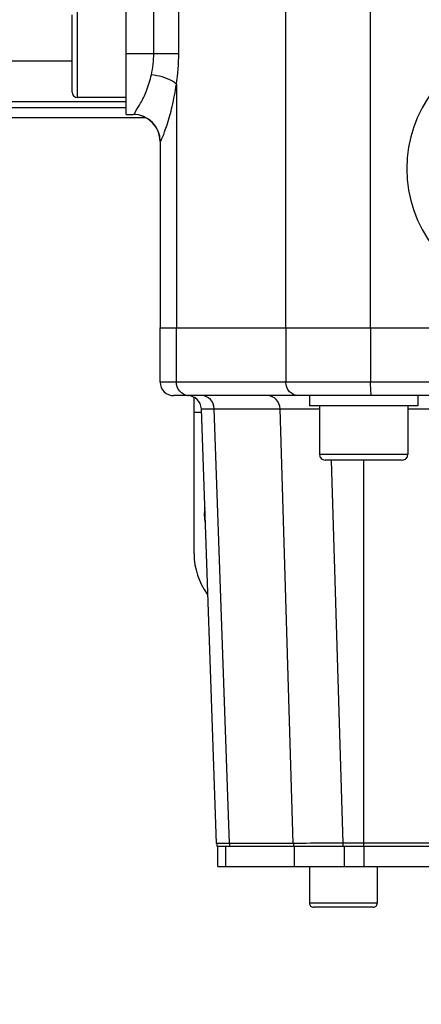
# Model space of a CAD drawing. Header units: millimetres. Extents: x 0 to 8410, y 0 to 5940.
# Tile 36 of 122: x 4210 to 4269, y 611 to 757. Entities that reach past the tile are written whole.
import ezdxf

# ---------------------------------------------------------------- set-up
doc = ezdxf.new("R2010")
doc.units = ezdxf.units.MM
doc.header["$LTSCALE"] = 462.55
doc.layers.get('0').update_dxf_attribs({"linetype": 'CONTINUOUS'})
for name, color, linetype in [('204101000016_DXF_DIMENSION', 7, 'CONTINUOUS'), ('304102000035DXF_CONTINUOUS_LINE', 7, 'CONTINUOUS'), ('304103000018DXF_CONTINUOUS_LINE', 7, 'CONTINUOUS'), ('304103000019DXF_CONTINUOUS_LINE', 7, 'CONTINUOUS'), ('304105000131DXF_CONTINUOUS_LINE', 7, 'CONTINUOUS'), ('304112000009DXF_CONTINUOUS_LINE', 7, 'CONTINUOUS'), ('501023000047DXF_CONTINUOUS_LINE', 7, 'CONTINUOUS'), ('501023000078DXF_CONTINUOUS_LINE', 7, 'CONTINUOUS'), ('501023000231DXF_CONTINUOUS_LINE', 7, 'CONTINUOUS'), ('504001000008DXF_CONTINUOUS_LINE', 7, 'CONTINUOUS'), ('504021000002DXF_CONTINUOUS_LINE', 7, 'CONTINUOUS')]:
    doc.layers.add(name, color=color, linetype=linetype)
doc.styles.get("Standard").update_dxf_attribs({"font": 'txt', "width": 0.7})
doc.dimstyles.new('DIMSTYLE_9', dxfattribs={"dimtxt": 90, "dimasz": 50, "dimexe": 1.5, "dimexo": 0, "dimgap": 4.5, "dimtad": 0, "dimtih": 1, "dimtoh": 1, "dimdec": 1, "dimdsep": 46, "dimtxsty": 'Standard', "dimblk": '_FILLED', "dimblk1": '_FILLED', "dimblk2": '_FILLED', "dimcen": 0.09, "dimclrt": 5, "dimazin": 2, "dimtp": 0.5, "dimtm": 0.5, "dimtfac": 1, "dimtdec": 4, "dimtofl": 0, "dimtmove": 0, "dimatfit": 3, "dimldrblk": '_FILLED', "dimfxl": 1, "dimtolj": 1, "dimarcsym": 0})

# ---------------------------------------------------------------- blocks, each defined once
blk = doc.blocks.new('*D32')
at = {"layer": '204101000016_DXF_DIMENSION', "color": 2, "linetype": 'Continuous'}
for start, end in [(291.4604, 360), (193, 261.9839)]:
    blk.add_arc((4430.23, 848.67), 492.77, start, end, dxfattribs=at)
for points in [[(4928.96, 798.31), (4923, 848.67), (4911.98, 799.17)], [(3971.97, 692.07), (3950.1, 737.83), (3955.63, 687.41)]]:
    blk.add_solid(points, dxfattribs=at)
blk = doc.blocks.new('_FILLED')
at = {"color": 0, "linetype": 'ByBlock'}
blk.add_solid([(0, 0), (-1, 0.17), (-1, -0.17)], dxfattribs=at)

msp = doc.modelspace()

# ---------------------------------------------------------------- linework, layer by layer
at = {"color": 2, "linetype": 'Continuous'}
msp.add_circle((4430.23457, 848.67366), 380, dxfattribs=at)
at = {"layer": '304102000035DXF_CONTINUOUS_LINE', "color": 7, "linetype": 'Continuous'}
for p, q in [((4230.23457, 703.17366), (4230.23457, 711.17366)), ((4230.23457, 711.17366), (4469.23457, 711.17366)), ((4309.67399, 701.17366), (4232.23457, 701.17366)), ((4238.54178, 635.10386), (4236.30197, 699.24346)), ((4238.60407, 634.67366), (4411.23457, 634.67366))]:
    msp.add_line(p, q, dxfattribs=at)
at = {"layer": '304102000035DXF_CONTINUOUS_LINE', "color": 9, "linetype": 'Continuous'}
for p, q in [((4232.61942, 703.17366), (4232.61942, 711.17366)), ((4248.75527, 711.17366), (4248.75527, 703.17366)), ((4261.2555, 711.17366), (4261.2555, 703.17366)), ((4469.23457, 703.17366), (4230.23457, 703.17366)), ((4236.30197, 699.24346), (4238.20896, 699.24346)), ((4240.4485, 635.10386), (4238.20896, 699.24346)), ((4238.20896, 699.24346), (4247.90216, 699.24346)), ((4249.86018, 635.10386), (4247.90216, 699.24346)), ((4266.73457, 699.20856), (4271.21717, 699.20856)), ((4257.22292, 635.13875), (4255.49706, 691.67366)), ((4260.23457, 634.67366), (4260.23457, 691.67366)), ((4240.4485, 635.10386), (4238.54178, 635.10386)), ((4249.86018, 635.10386), (4240.4485, 635.10386)), ((4257.22292, 634.67366), (4257.22292, 635.13875)), ((4272.14344, 635.13875), (4257.22292, 635.13875))]:
    msp.add_line(p, q, dxfattribs=at)
at = {"layer": '304102000035DXF_CONTINUOUS_LINE', "color": 7, "linetype": 'Continuous'}
for centre, start, end in [((4232.23457, 703.17366), 180, 270), ((4234.30322, 699.17366), 2.0000287, 90.0008219), ((4240.54056, 635.17366), 181.9999987, 194.4775025)]:
    msp.add_arc(centre, 2, start, end, dxfattribs=at)
at = {"layer": '304102000035DXF_CONTINUOUS_LINE', "color": 9, "linetype": 'Continuous'}
for centre, radius, start, end in [((4234.46078, 702.84918), 1.67552, 264.7764828, 269.9882526), ((4242.61345, 635.17349), 2.16607, 181.8420784, 193.3414756), ((4252.02913, 635.17391), 2.17009, 181.8499302, 187.595713), ((4252.01407, 635.17135), 2.15482, 187.5810489, 193.3539527)]:
    msp.add_arc(centre, radius, start, end, dxfattribs=at)
for points, knots in [([(4234.30824, 701.18062), (4233.85623, 701.22185), (4232.93926, 701.7213), (4232.61942, 702.69401), (4232.61942, 703.17366)], [0, 0, 0, 0, 0.486200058, 1, 1, 1, 1]), ([(4250.59628, 701.17366), (4250.12044, 701.17366), (4249.11092, 701.64098), (4248.75527, 702.66915), (4248.75527, 703.17366)], [0, 0, 0, 0, 0.485377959, 1, 1, 1, 1]), ([(4261.42982, 701.17366), (4261.37441, 701.17366), (4261.3559, 701.46872), (4261.28726, 701.79938), (4261.26642, 702.45865), (4261.2555, 702.9185), (4261.2555, 703.17366)], [0, 0, 0, 0, 0.082330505, 0.298897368, 0.620834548, 1, 1, 1, 1]), ([(4238.2087, 699.24346), (4238.19285, 699.73633), (4237.8211, 700.72856), (4236.83435, 701.17366), (4236.36881, 701.17366)], [0, 0, 0, 0, 0.514385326, 1, 1, 1, 1]), ([(4247.90216, 699.24346), (4247.88632, 699.73633), (4247.51457, 700.72856), (4246.52782, 701.17366), (4246.06228, 701.17366)], [0, 0, 0, 0, 0.514385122, 1, 1, 1, 1]), ([(4247.90216, 699.24346), (4248.22655, 699.24431), (4250.16872, 699.24238), (4252.11085, 699.23059), (4253.72858, 699.21964)], [0, 0, 0, 0, 0.167025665, 1, 1, 1, 1]), ([(4257.22292, 635.13875), (4256.45458, 635.1329), (4254.00037, 635.11673), (4251.54609, 635.0994), (4249.86018, 635.10386)], [0, 0, 0, 0, 0.313072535, 1, 1, 1, 1])]:
    msp.add_open_spline(points, degree=3, knots=knots, dxfattribs=at)
at = {"layer": '304103000018DXF_CONTINUOUS_LINE', "color": 7, "linetype": 'Continuous'}
for p, q in [((4225.23457, 742.67366), (4225.23457, 840.67366)), ((4225.23457, 742.67366), (4226.25253, 742.67366)), ((4230.23457, 738.67366), (4230.23457, 711.17366)), ((4230.23457, 711.17366), (4469.23457, 711.17366))]:
    msp.add_line(p, q, dxfattribs=at)
at = {"layer": '304103000018DXF_CONTINUOUS_LINE', "color": 9, "linetype": 'Continuous'}
for p, q in [((4229.28493, 751.67312), (4229.28493, 831.67549)), ((4232.96695, 751.67366), (4232.96695, 831.67366)), ((4248.75527, 711.17366), (4248.75527, 776.16988)), ((4261.2555, 711.17366), (4261.2555, 776.16988)), ((4225.23457, 751.67366), (4232.96695, 751.67366)), ((4232.61942, 747.13315), (4232.61942, 711.17366)), ((4230.23457, 738.67366), (4230.25038, 738.67366))]:
    msp.add_line(p, q, dxfattribs=at)
for centre, radius, start, end in [((4285.58349, 734.67369), 19.00011, 105.0423068, 254.9740218), ((4226.25143, 738.67471), 3.99895, 359.9849195, 89.9848836)]:
    msp.add_arc(centre, radius, start, end, dxfattribs=at)
at = {"layer": '304103000018DXF_CONTINUOUS_LINE', "color": 7, "linetype": 'Continuous'}
msp.add_arc((4226.23457, 738.67366), 4, 0, 90, dxfattribs=at)
at = {"layer": '304103000018DXF_CONTINUOUS_LINE', "color": 9, "linetype": 'Continuous'}
for points in [[(4228.93741, 748.53023), (4229.17239, 749.55772), (4229.28498, 750.61911), (4229.2849, 751.67312)], [(4232.61942, 747.13315), (4232.85697, 748.63238), (4232.96711, 750.15573), (4232.96695, 751.67366)]]:
    msp.add_open_spline(points, degree=3, dxfattribs=at)
for points, knots in [([(4226.2527, 742.67366), (4226.44055, 742.67322), (4226.73777, 743.47681), (4227.48285, 744.41001), (4228.28504, 746.31251), (4228.75343, 747.72377), (4228.93741, 748.53023)], [0, 0, 0, 0, 0.086818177, 0.303775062, 0.617702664, 1, 1, 1, 1]), ([(4232.61939, 747.13315), (4232.44878, 747.30997), (4231.33932, 748.0651), (4230.00588, 748.38182), (4228.93741, 748.53025)], [0, 0, 0, 0, 0.185515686, 1, 1, 1, 1]), ([(4230.25038, 738.67366), (4230.31866, 738.67266), (4230.40254, 739.00055), (4230.64013, 739.39155), (4230.91953, 740.21441), (4231.43711, 741.68302), (4232.08071, 744.02495), (4232.46596, 746.03118), (4232.61942, 747.13315)], [0, 0, 0, 0, 0.023229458, 0.084420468, 0.179910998, 0.304644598, 0.621554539, 1, 1, 1, 1])]:
    msp.add_open_spline(points, degree=3, knots=knots, dxfattribs=at)
at = {"layer": '304103000019DXF_CONTINUOUS_LINE', "color": 9, "linetype": 'Continuous'}
for p, q in [((4112.23457, 750.56984), (4217.23457, 750.56959)), ((4112.23457, 744.57076), (4225.23457, 744.57076))]:
    msp.add_line(p, q, dxfattribs=at)
at = {"layer": '304103000019DXF_CONTINUOUS_LINE', "color": 7, "linetype": 'Continuous'}
for p, q in [((4235.23457, 677.8158), (4235.23457, 700.90973)), ((4236.30197, 698.67366), (4235.23457, 698.67366))]:
    msp.add_line(p, q, dxfattribs=at)
msp.add_arc((4245.23457, 677.8158), 10, 180, 216.3734616, dxfattribs=at)
at = {"layer": '304105000131DXF_CONTINUOUS_LINE', "color": 7, "linetype": 'Continuous'}
for p, q in [((4238.73457, 631.67366), (4238.73457, 634.67366)), ((4238.86077, 634.67366), (4239.26851, 634.67366)), ((4238.73457, 631.67366), (4407.73457, 631.67366))]:
    msp.add_line(p, q, dxfattribs=at)
at = {"layer": '304105000131DXF_CONTINUOUS_LINE', "color": 9, "linetype": 'Continuous'}
for p, q in [((4239.927, 631.67366), (4239.927, 634.67366)), ((4250.03657, 631.67366), (4250.03657, 634.67366)), ((4257.40061, 631.67366), (4257.40061, 634.67366)), ((4260.23457, 634.67366), (4260.23457, 631.67366))]:
    msp.add_line(p, q, dxfattribs=at)
at = {"layer": '304112000009DXF_CONTINUOUS_LINE', "color": 7, "linetype": 'Continuous'}
for p, q in [((4225.23457, 743.67366), (4156.73457, 743.67366)), ((4228.05792, 742.17366), (4156.73457, 742.17366))]:
    msp.add_line(p, q, dxfattribs=at)
at = {"layer": '501023000047DXF_CONTINUOUS_LINE', "color": 7, "linetype": 'Continuous'}
for p, q in [((4253.73457, 699.67366), (4253.73457, 692.47366)), ((4266.73457, 699.67366), (4266.73457, 692.47366)), ((4265.93457, 691.67366), (4254.53457, 691.67366))]:
    msp.add_line(p, q, dxfattribs=at)
at = {"layer": '501023000047DXF_CONTINUOUS_LINE', "color": 9, "linetype": 'Continuous'}
msp.add_line((4266.73457, 692.47366), (4253.73457, 692.47366), dxfattribs=at)
at = {"layer": '501023000047DXF_CONTINUOUS_LINE', "color": 7, "linetype": 'Continuous'}
for centre, start, end in [((4254.53457, 692.47366), 180, 270.0000048), ((4265.93457, 692.47366), 269.9999952, 360)]:
    msp.add_arc(centre, 0.8, start, end, dxfattribs=at)
at = {"layer": '501023000078DXF_CONTINUOUS_LINE', "color": 7, "linetype": 'Continuous'}
for p, q in [((4252.23457, 631.67366), (4252.23457, 626.27366)), ((4262.23457, 631.67366), (4262.23457, 626.27366)), ((4261.63457, 625.67366), (4252.83457, 625.67366))]:
    msp.add_line(p, q, dxfattribs=at)
at = {"layer": '501023000078DXF_CONTINUOUS_LINE', "color": 9, "linetype": 'Continuous'}
msp.add_line((4262.23457, 626.27366), (4252.23457, 626.27366), dxfattribs=at)
at = {"layer": '501023000078DXF_CONTINUOUS_LINE', "color": 7, "linetype": 'Continuous'}
for centre, start, end in [((4252.83457, 626.27366), 180, 270.0000004), ((4261.63457, 626.27366), 269.9999996, 360)]:
    msp.add_arc(centre, 0.6, start, end, dxfattribs=at)
at = {"layer": '501023000231DXF_CONTINUOUS_LINE', "color": 7, "linetype": 'Continuous'}
for p, q in [((4217.23457, 745.97366), (4217.23457, 757.37366)), ((4225.23457, 745.17366), (4218.03457, 745.17366))]:
    msp.add_line(p, q, dxfattribs=at)
at = {"layer": '501023000231DXF_CONTINUOUS_LINE', "color": 9, "linetype": 'Continuous'}
msp.add_line((4218.03457, 745.17366), (4218.03457, 758.17366), dxfattribs=at)
at = {"layer": '501023000231DXF_CONTINUOUS_LINE', "color": 7, "linetype": 'Continuous'}
msp.add_arc((4218.03457, 745.97366), 0.8, 180, 270, dxfattribs=at)
at = {"layer": '504001000008DXF_CONTINUOUS_LINE', "color": 7, "linetype": 'Continuous'}
for p, q in [((4252.23457, 701.17366), (4252.23457, 699.67366)), ((4268.23457, 701.17366), (4268.23457, 699.67366)), ((4268.23457, 699.67366), (4252.23457, 699.67366))]:
    msp.add_line(p, q, dxfattribs=at)
at = {"layer": '504021000002DXF_CONTINUOUS_LINE', "color": 7, "linetype": 'Continuous'}
msp.add_arc((4242.73457, 683.67366), 6, 171.036605, 192.4594815, dxfattribs=at)

# ---------------------------------------------------------------- dimensions: what is measured, and where the dimension line sits
at = {"layer": '204101000016_DXF_DIMENSION', "color": 2, "linetype": 'Continuous'}
dim = msp.add_angular_dim_2l(base=(4486.01746, 359.07351), line1=((3954.89782, 738.93352), (3950.09644, 737.82504)), line2=((4918.07463, 848.67366), (4923.0023, 848.67366)), dimstyle='DIMSTYLE_9', dxfattribs=at)
dim.commit()
dim.dimension.update_dxf_attribs({"geometry": '*D32', "text_midpoint": (4361.51746, 314.07351), "dimtype": 162})

doc.saveas('drawing.dxf')
